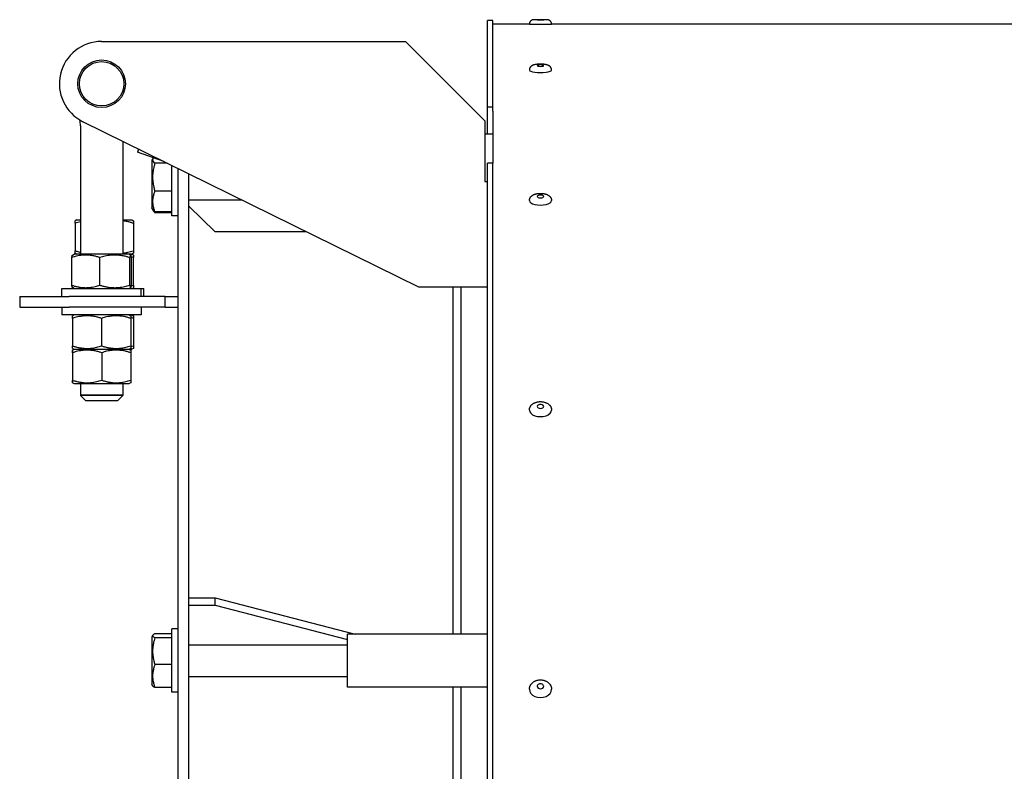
# Model space of a CAD drawing. Header units: millimetres. Extents: x -4279 to 763, y -2511 to 846.
# Tile 5 of 26: x -4279 to -3907, y -1291 to -1006. Entities that reach past the tile are written whole.
import ezdxf

# ---------------------------------------------------------------- set-up
doc = ezdxf.new("R2010")
doc.units = ezdxf.units.MM
doc.linetypes.add('K5LT_BASIC', pattern=[0])
doc.layers.add('Системный слой (1)', color=7, linetype='Continuous', true_color=0x282828)

msp = doc.modelspace()

# ---------------------------------------------------------------- linework, layer by layer
at = {"layer": 'Системный слой (1)', "color": 150, "linetype": 'K5LT_BASIC', "lineweight": 30, "true_color": 0x0080ff}
for p, q in [((-4100.03, -1006.33), (-4102.03, -1006.33)), ((-4102.03, -1039.23), (-4102.03, -1006.33)), ((-4100.03, -1039.23), (-4100.03, -1006.33)), ((-4086.23, -1007.78), (-4100.03, -1007.78)), ((-3430.03, -1007.78), (-4077.83, -1007.78)), ((-4248.03, -1014.33), (-4133.03, -1014.33)), ((-4103.03, -1044.33), (-4133.03, -1014.33)), ((-4102.03, -1049.33), (-4102.03, -1039.23)), ((-4100.03, -1039.23), (-4102.03, -1039.23)), ((-4100.03, -1040.75), (-4100.03, -1039.23)), ((-4100.03, -1040.75), (-4100.03, -1060.4)), ((-4256.03, -1046.21), (-4256.03, -1094.83)), ((-4256.03, -1046.21), (-4256.03, -1094.83)), ((-4128.03, -1107.33), (-4255.1, -1044.68)), ((-4103.03, -1044.33), (-4103.03, -1067.33)), ((-4103.03, -1049.33), (-4100.03, -1049.33)), ((-4240.03, -1052.11), (-4240.03, -1094.83)), ((-4240.03, -1052.11), (-4240.03, -1094.83)), ((-4234.07, -1055.05), (-4234.5, -1056.26)), ((-4224.51, -1059.76), (-4234.5, -1056.26)), ((-4228.59, -1058.52), (-4229.03, -1059.28)), ((-4228.59, -1058.52), (-4229.03, -1059.28)), ((-4229.03, -1059.28), (-4229.03, -1076.98)), ((-4228.5, -1058.37), (-4228.59, -1058.52)), ((-4223.23, -1060.39), (-4227.9, -1060.39)), ((-4221.53, -1080.29), (-4221.53, -1061.23)), ((-4100.03, -1060.4), (-4102.03, -1060.4)), ((-4102.03, -1414.7), (-4102.03, -1060.4)), ((-4100.03, -1414.7), (-4100.03, -1060.4)), ((-4219.03, -1733.26), (-4219.03, -1062.47)), ((-4215.03, -1733.26), (-4215.03, -1064.44)), ((-4103.03, -1067.33), (-4102.03, -1067.33)), ((-4221.53, -1070.93), (-4227.9, -1070.93)), ((-4215.03, -1074.31), (-4195.01, -1074.31)), ((-4229.03, -1076.98), (-4229.03, -1077.33)), ((-4228.59, -1078.09), (-4229.03, -1077.33)), ((-4228.23, -1078.71), (-4229.03, -1077.33)), ((-4221.53, -1078.84), (-4227.9, -1078.84)), ((-4221.53, -1079.22), (-4227.9, -1079.22)), ((-4215.03, -1076.64), (-4205.03, -1086.37)), ((-4257.47, -1081.83), (-4258.02, -1082.15)), ((-4258.02, -1083.13), (-4258.02, -1082.15)), ((-4258.02, -1083.13), (-4258.02, -1093.53)), ((-4257.47, -1081.83), (-4256.03, -1081.83)), ((-4240.03, -1081.83), (-4236.57, -1081.83)), ((-4236.57, -1081.83), (-4236.02, -1082.15)), ((-4236.02, -1082.15), (-4236.02, -1083.13)), ((-4236.02, -1083.13), (-4236.02, -1093.53)), ((-4221.53, -1080.31), (-4221.53, -1080.29)), ((-4219.03, -1080.31), (-4221.53, -1080.31)), ((-4170.54, -1086.37), (-4205.03, -1086.37)), ((-4259.04, -1095.16), (-4258.48, -1094.83)), ((-4248.57, -1094.83), (-4258.48, -1094.83)), ((-4258.02, -1094.51), (-4258.02, -1093.53)), ((-4258.02, -1094.51), (-4257.47, -1094.83)), ((-4237.58, -1094.83), (-4248.57, -1094.83)), ((-4237.01, -1095.16), (-4237.58, -1094.83)), ((-4236.57, -1094.83), (-4237.58, -1094.83)), ((-4237.58, -1094.83), (-4236.57, -1094.83)), ((-4236.02, -1094.51), (-4236.57, -1094.83)), ((-4236.02, -1095.15), (-4236.57, -1094.83)), ((-4236.02, -1093.53), (-4236.02, -1094.51)), ((-4259.34, -1106.53), (-4259.34, -1096.13)), ((-4248.69, -1106.53), (-4248.69, -1096.13)), ((-4237.37, -1106.53), (-4237.37, -1096.13)), ((-4236.71, -1106.53), (-4236.71, -1096.13)), ((-4236.02, -1095.15), (-4236.02, -1096.13)), ((-4236.02, -1106.53), (-4236.02, -1096.13)), ((-4263.03, -1107.83), (-4234.16, -1107.83)), ((-4263.03, -1110.83), (-4263.03, -1107.83)), ((-4258.48, -1107.83), (-4259.04, -1107.5)), ((-4237.58, -1107.83), (-4237.01, -1107.5)), ((-4236.57, -1107.83), (-4236.02, -1107.51)), ((-4236.02, -1106.53), (-4236.02, -1107.51)), ((-4234.16, -1107.83), (-4233.03, -1107.83)), ((-4233.03, -1110.83), (-4233.03, -1107.83)), ((-4233.03, -1107.83), (-4232.02, -1107.83)), ((-4232.02, -1110.83), (-4232.02, -1107.83)), ((-4102.03, -1107.33), (-4128.03, -1107.33)), ((-4115.03, -1238.66), (-4115.03, -1107.33)), ((-4112.03, -1238.66), (-4112.03, -1107.33)), ((-4279.03, -1110.83), (-4279.03, -1114.83)), ((-4279.03, -1110.83), (-4260.28, -1110.83)), ((-4224.03, -1110.83), (-4260.28, -1110.83)), ((-4224.03, -1110.83), (-4219.03, -1110.83)), ((-4224.03, -1114.83), (-4224.03, -1110.83)), ((-4279.03, -1114.83), (-4260.28, -1114.83)), ((-4263.03, -1114.83), (-4263.03, -1117.83)), ((-4224.03, -1114.83), (-4260.28, -1114.83)), ((-4233.03, -1114.83), (-4233.03, -1117.83)), ((-4224.03, -1114.83), (-4219.03, -1114.83)), ((-4233.03, -1117.83), (-4263.03, -1117.83)), ((-4258.48, -1117.83), (-4259.03, -1118.15)), ((-4259.03, -1119.13), (-4259.03, -1118.15)), ((-4259.03, -1119.13), (-4259.03, -1129.53)), ((-4248.03, -1119.13), (-4248.03, -1129.53)), ((-4237.58, -1117.83), (-4237.03, -1118.15)), ((-4237.03, -1118.15), (-4237.03, -1119.13)), ((-4237.03, -1119.13), (-4237.03, -1129.53)), ((-4236.57, -1117.83), (-4236.02, -1118.15)), ((-4236.02, -1118.15), (-4236.02, -1119.13)), ((-4236.02, -1119.13), (-4236.02, -1129.53)), ((-4259.03, -1130.51), (-4259.03, -1129.53)), ((-4259.03, -1130.51), (-4258.48, -1130.83)), ((-4258.48, -1130.83), (-4259.03, -1131.15)), ((-4259.03, -1132.13), (-4259.03, -1142.53)), ((-4259.02, -1132.13), (-4259.02, -1142.53)), ((-4258.48, -1130.83), (-4237.58, -1130.83)), ((-4258.48, -1130.83), (-4237.58, -1130.83)), ((-4248.01, -1132.13), (-4248.01, -1142.53)), ((-4237.03, -1130.51), (-4237.58, -1130.83)), ((-4237.58, -1130.83), (-4237.03, -1131.15)), ((-4237.58, -1130.83), (-4236.57, -1130.83)), ((-4237.03, -1129.53), (-4237.03, -1130.51)), ((-4237.02, -1132.13), (-4237.02, -1142.53)), ((-4236.02, -1130.51), (-4236.57, -1130.83)), ((-4236.02, -1129.53), (-4236.02, -1130.51)), ((-4259.03, -1143.51), (-4258.48, -1143.83)), ((-4258.48, -1143.83), (-4237.58, -1143.83)), ((-4256.03, -1143.83), (-4256.03, -1148.17)), ((-4256.03, -1143.83), (-4256.03, -1148.33)), ((-4240.03, -1143.83), (-4240.03, -1148.17)), ((-4240.03, -1143.83), (-4240.03, -1148.33)), ((-4237.03, -1143.51), (-4237.58, -1143.83)), ((-4240.03, -1148.17), (-4256.03, -1148.17)), ((-4240.03, -1148.33), (-4256.03, -1148.33)), ((-4254.03, -1150.33), (-4256.03, -1148.33)), ((-4242.03, -1150.33), (-4254.03, -1150.33)), ((-4242.03, -1150.33), (-4240.03, -1148.33)), ((-4215.03, -1224.9), (-4205.03, -1224.9)), ((-4205.03, -1224.9), (-4152.06, -1238.66)), ((-4205.03, -1227.65), (-4205.03, -1224.9)), ((-4215.03, -1227.65), (-4205.03, -1227.65)), ((-4205.03, -1227.65), (-4155.03, -1240.64)), ((-4228.7, -1239.07), (-4229.03, -1239.63)), ((-4229.03, -1239.63), (-4229.03, -1249.88)), ((-4221.53, -1238.5), (-4227.9, -1238.5)), ((-4221.53, -1239.99), (-4227.9, -1239.99)), ((-4221.53, -1245.44), (-4221.53, -1236.66)), ((-4219.03, -1236.66), (-4221.53, -1236.66)), ((-4155.03, -1258.66), (-4155.03, -1238.66)), ((-4102.03, -1238.66), (-4155.03, -1238.66)), ((-4215.03, -1242.66), (-4155.03, -1242.66)), ((-4221.53, -1260.66), (-4221.53, -1245.44)), ((-4229.03, -1249.88), (-4229.03, -1257.68)), ((-4221.53, -1250.15), (-4227.9, -1250.15)), ((-4215.03, -1254.66), (-4155.03, -1254.66)), ((-4228.7, -1258.25), (-4229.03, -1257.68)), ((-4221.53, -1258.82), (-4227.9, -1258.82)), ((-4102.03, -1258.66), (-4155.03, -1258.66)), ((-4115.03, -1549.1), (-4115.03, -1258.66)), ((-4112.03, -1549.1), (-4112.03, -1258.66)), ((-4219.03, -1260.66), (-4221.53, -1260.66))]:
    msp.add_line(p, q, dxfattribs=at)
for radius in [9, 8.4]:
    msp.add_circle((-4248.03, -1030.33), radius, dxfattribs=at)
for centre, radius, start, end in [((-4248.03, -1030.33), 16, 90, 243.7562), ((-4266.03, -1046.21), 10, 0, 12.4546)]:
    msp.add_arc(centre, radius, start, end, dxfattribs=at)
for centre, major_axis, ratio, start_param, end_param in [((-4082.03, -1007.79), (-4.2, 0), 0.006094, 0, 3.141593), ((-4082.03, -1006.09), (1.23, 0), 0.006094, 0, 3.141593), ((-4082.03, -1006.09), (1.23, 0), 0.006094, 3.141593, 4.712389), ((-4082.03, -1006.09), (1.23, 0), 0.006094, 4.712389, 6.283185), ((-4082.03, -1023.49), (1.23, 0), 0.213869, 0, 3.141593), ((-4082.03, -1023.49), (1.23, 0), 0.213869, 3.141593, 4.712389), ((-4082.03, -1023.49), (1.23, 0), 0.213869, 4.712389, 6.283185), ((-4082.03, -1025.15), (-4.2, 0), 0.213869, 0, 3.141593), ((-4082.03, -1072.99), (1.23, 0), 0.412297, 0, 3.141593), ((-4082.03, -1074.54), (-4.2, 0), 0.412297, 0, 3.141593), ((-4082.03, -1072.99), (1.23, 0), 0.412297, 3.141593, 4.712389), ((-4082.03, -1072.99), (1.23, 0), 0.412297, 4.712389, 6.283185), ((-4082.03, -1153.82), (-4.2, 0), 0.592705, 0, 3.141593), ((-4082.03, -1152.45), (1.23, 0), 0.592705, 0, 3.141593), ((-4082.03, -1152.45), (1.23, 0), 0.592705, 3.141593, 4.712389), ((-4082.03, -1152.45), (1.23, 0), 0.592705, 4.712389, 6.283185), ((-4082.03, -1258.39), (1.23, 0), 0.747209, 0, 3.141593), ((-4082.03, -1258.39), (1.23, 0), 0.747209, 3.141593, 4.712389), ((-4082.03, -1258.39), (1.23, 0), 0.747209, 4.712389, 6.283185), ((-4082.03, -1259.52), (-4.2, 0), 0.747209, 0, 3.141593)]:
    msp.add_ellipse(centre, major_axis=major_axis, ratio=ratio, start_param=start_param, end_param=end_param, dxfattribs=at)
for points, knots in [([(-4077.83, -1007.79), (-4077.83, -1007.79), (-4077.83, -1007.79), (-4077.83, -1007.71), (-4077.83, -1007.65), (-4077.85, -1007.51), (-4077.86, -1007.44), (-4077.9, -1007.3), (-4077.92, -1007.24), (-4077.97, -1007.1), (-4078, -1007.04), (-4078.07, -1006.92), (-4078.11, -1006.86), (-4078.19, -1006.74), (-4078.24, -1006.69), (-4078.33, -1006.58), (-4078.38, -1006.53), (-4078.49, -1006.44), (-4078.55, -1006.4), (-4078.67, -1006.32), (-4078.73, -1006.29), (-4078.86, -1006.23), (-4078.92, -1006.2), (-4079.01, -1006.17), (-4079.04, -1006.17), (-4079.1, -1006.15), (-4079.13, -1006.14), (-4079.21, -1006.12), (-4079.24, -1006.12), (-4079.31, -1006.11), (-4079.34, -1006.1), (-4079.38, -1006.1), (-4079.39, -1006.1), (-4079.4, -1006.1), (-4079.41, -1006.1), (-4079.42, -1006.1), (-4079.43, -1006.1), (-4079.44, -1006.1), (-4079.45, -1006.1), (-4079.46, -1006.09), (-4079.46, -1006.09), (-4079.48, -1006.09), (-4079.49, -1006.09), (-4079.51, -1006.09), (-4079.52, -1006.09), (-4079.54, -1006.09), (-4079.54, -1006.09), (-4079.56, -1006.09), (-4079.57, -1006.09), (-4079.59, -1006.09), (-4079.61, -1006.09), (-4079.64, -1006.09), (-4079.64, -1006.09), (-4079.69, -1006.09), (-4079.73, -1006.09), (-4079.82, -1006.09), (-4079.88, -1006.09), (-4080, -1006.09), (-4080.06, -1006.09), (-4080.2, -1006.08), (-4080.27, -1006.08), (-4080.43, -1006.08), (-4080.51, -1006.08), (-4080.69, -1006.08), (-4080.78, -1006.08), (-4080.96, -1006.08), (-4081.06, -1006.08), (-4081.26, -1006.08), (-4081.36, -1006.08), (-4081.56, -1006.08), (-4081.67, -1006.08), (-4081.88, -1006.08), (-4081.98, -1006.08), (-4082.19, -1006.08), (-4082.3, -1006.08), (-4082.5, -1006.08), (-4082.61, -1006.08), (-4082.81, -1006.08), (-4082.91, -1006.08), (-4083.1, -1006.08), (-4083.2, -1006.08), (-4083.38, -1006.08), (-4083.47, -1006.08), (-4083.63, -1006.08), (-4083.71, -1006.08), (-4083.86, -1006.08), (-4083.94, -1006.08), (-4084.07, -1006.09), (-4084.13, -1006.09), (-4084.22, -1006.09), (-4084.25, -1006.09), (-4084.34, -1006.09), (-4084.38, -1006.09), (-4084.45, -1006.09), (-4084.48, -1006.09), (-4084.54, -1006.09), (-4084.55, -1006.09), (-4084.59, -1006.09), (-4084.59, -1006.09), (-4084.6, -1006.1), (-4084.61, -1006.1), (-4084.62, -1006.1), (-4084.63, -1006.1), (-4084.65, -1006.1), (-4084.65, -1006.1), (-4084.67, -1006.1), (-4084.68, -1006.1), (-4084.69, -1006.1), (-4084.7, -1006.1), (-4084.73, -1006.11), (-4084.74, -1006.11), (-4084.77, -1006.11), (-4084.78, -1006.11), (-4084.82, -1006.12), (-4084.84, -1006.12), (-4084.88, -1006.13), (-4084.89, -1006.13), (-4084.93, -1006.14), (-4084.95, -1006.15), (-4085.02, -1006.17), (-4085.06, -1006.18), (-4085.15, -1006.21), (-4085.19, -1006.23), (-4085.29, -1006.27), (-4085.35, -1006.31), (-4085.47, -1006.38), (-4085.53, -1006.42), (-4085.64, -1006.51), (-4085.69, -1006.56), (-4085.79, -1006.66), (-4085.84, -1006.71), (-4085.92, -1006.82), (-4085.96, -1006.88), (-4086.03, -1007.01), (-4086.07, -1007.07), (-4086.12, -1007.2), (-4086.14, -1007.27), (-4086.18, -1007.4), (-4086.2, -1007.47), (-4086.22, -1007.62), (-4086.22, -1007.7), (-4086.23, -1007.79), (-4086.23, -1007.79), (-4086.23, -1007.79)], [0, 0, 0, 0, 0.04827, 0.04827, 0.737692, 0.737692, 1.47538, 1.47538, 2.212692, 2.212692, 2.949433, 2.949433, 3.685738, 3.685738, 4.421634, 4.421634, 5.15688, 5.15688, 5.891087, 5.891087, 6.623341, 6.623341, 7.351369, 7.351369, 7.61809, 7.61809, 7.996873, 7.996873, 8.375656, 8.375656, 8.754439, 8.754439, 8.906032, 8.906032, 9.022792, 9.022792, 9.139552, 9.139552, 9.301343, 9.301343, 9.463135, 9.463135, 9.827513, 9.827513, 10.191892, 10.191892, 10.340173, 10.340173, 10.636734, 10.636734, 11.229856, 11.229856, 11.361064, 11.361064, 12.428981, 12.428981, 13.502268, 13.502268, 14.587567, 14.587567, 15.673642, 15.673642, 16.761377, 16.761377, 17.849231, 17.849231, 18.937636, 18.937636, 20.026321, 20.026321, 21.11538, 21.11538, 22.205114, 22.205114, 23.294819, 23.294819, 24.384579, 24.384579, 25.473487, 25.473487, 26.562108, 26.562108, 27.650308, 27.650308, 28.738184, 28.738184, 29.825197, 29.825197, 30.912475, 30.912475, 31.638593, 31.638593, 32.714286, 32.714286, 33.793488, 33.793488, 34.510826, 34.510826, 34.669042, 34.669042, 34.827259, 34.827259, 34.985475, 34.985475, 35.109786, 35.109786, 35.234097, 35.234097, 35.358408, 35.358408, 35.513338, 35.513338, 35.668268, 35.668268, 35.947334, 35.947334, 36.071561, 36.071561, 36.320014, 36.320014, 36.816922, 36.816922, 37.25754, 37.25754, 37.984743, 37.984743, 38.71682, 38.71682, 39.450771, 39.450771, 40.18582, 40.18582, 40.921576, 40.921576, 41.657849, 41.657849, 42.394471, 42.394471, 43.131298, 43.131298, 43.951725, 43.951725, 44, 44, 44, 44]), ([(-4077.83, -1025.15), (-4077.83, -1025.08), (-4077.83, -1025.01), (-4077.85, -1024.87), (-4077.86, -1024.8), (-4077.89, -1024.67), (-4077.91, -1024.61), (-4077.95, -1024.49), (-4077.97, -1024.42), (-4078.04, -1024.3), (-4078.07, -1024.23), (-4078.14, -1024.13), (-4078.17, -1024.08), (-4078.25, -1023.98), (-4078.29, -1023.92), (-4078.36, -1023.85), (-4078.38, -1023.83), (-4078.46, -1023.76), (-4078.51, -1023.71), (-4078.63, -1023.62), (-4078.69, -1023.58), (-4078.81, -1023.5), (-4078.87, -1023.47), (-4078.99, -1023.4), (-4079.05, -1023.37), (-4079.18, -1023.32), (-4079.25, -1023.29), (-4079.38, -1023.25), (-4079.45, -1023.22), (-4079.6, -1023.18), (-4079.68, -1023.16), (-4079.85, -1023.12), (-4079.94, -1023.1), (-4080.13, -1023.06), (-4080.22, -1023.05), (-4080.42, -1023.02), (-4080.52, -1023), (-4080.73, -1022.98), (-4080.84, -1022.97), (-4081.06, -1022.95), (-4081.17, -1022.94), (-4081.36, -1022.93), (-4081.44, -1022.92), (-4081.64, -1022.92), (-4081.76, -1022.91), (-4082, -1022.91), (-4082.12, -1022.91), (-4082.35, -1022.92), (-4082.47, -1022.92), (-4082.71, -1022.93), (-4082.82, -1022.94), (-4083.05, -1022.95), (-4083.16, -1022.96), (-4083.34, -1022.98), (-4083.42, -1022.99), (-4083.6, -1023.01), (-4083.7, -1023.02), (-4083.89, -1023.06), (-4083.99, -1023.07), (-4084.18, -1023.11), (-4084.26, -1023.13), (-4084.44, -1023.17), (-4084.52, -1023.2), (-4084.68, -1023.25), (-4084.76, -1023.28), (-4084.9, -1023.33), (-4084.97, -1023.36), (-4085.09, -1023.42), (-4085.16, -1023.45), (-4085.28, -1023.52), (-4085.35, -1023.56), (-4085.47, -1023.65), (-4085.53, -1023.7), (-4085.64, -1023.8), (-4085.69, -1023.85), (-4085.76, -1023.92), (-4085.77, -1023.94), (-4085.82, -1023.99), (-4085.84, -1024.02), (-4085.91, -1024.12), (-4085.95, -1024.18), (-4086.02, -1024.3), (-4086.05, -1024.37), (-4086.11, -1024.5), (-4086.13, -1024.57), (-4086.17, -1024.7), (-4086.19, -1024.77), (-4086.21, -1024.91), (-4086.22, -1024.98), (-4086.23, -1025.08), (-4086.23, -1025.11), (-4086.23, -1025.15)], [0, 0, 0, 0, 0.500583, 0.500583, 1.00182, 1.00182, 1.427545, 1.427545, 1.933555, 1.933555, 2.4441, 2.4441, 2.855974, 2.855974, 3.385782, 3.385782, 3.61806, 3.61806, 4.175318, 4.175318, 4.757579, 4.757579, 5.349747, 5.349747, 5.941915, 5.941915, 6.557941, 6.557941, 7.173968, 7.173968, 7.918853, 7.918853, 8.679334, 8.679334, 9.447372, 9.447372, 10.223661, 10.223661, 11.007679, 11.007679, 11.798538, 11.798538, 12.357311, 12.357311, 13.160495, 13.160495, 13.973982, 13.973982, 14.784217, 14.784217, 15.586097, 15.586097, 16.381143, 16.381143, 16.948056, 16.948056, 17.730406, 17.730406, 18.506873, 18.506873, 19.274437, 19.274437, 20.019646, 20.019646, 20.76046, 20.76046, 21.362947, 21.362947, 21.965434, 21.965434, 22.567921, 22.567921, 23.170936, 23.170936, 23.733483, 23.733483, 23.895535, 23.895535, 24.219638, 24.219638, 24.745178, 24.745178, 25.259845, 25.259845, 25.768499, 25.768499, 26.272495, 26.272495, 26.773673, 26.773673, 27, 27, 27, 27]), ([(-4228.59, -1058.52), (-4228.63, -1058.59), (-4228.69, -1058.73), (-4228.74, -1058.91), (-4228.76, -1059.08), (-4228.74, -1059.23), (-4228.71, -1059.39), (-4228.63, -1059.58), (-4228.42, -1059.92), (-4228.14, -1060.2), (-4227.9, -1060.39)], [0, 0, 0, 0, 1.239069, 2.319883, 3.261991, 4.117764, 5.001069, 6.052104, 7.382799, 11, 11, 11, 11]), ([(-4227.9, -1060.39), (-4228.01, -1060.75), (-4228.16, -1061.29), (-4228.37, -1062.18), (-4228.53, -1062.97), (-4228.63, -1063.7), (-4228.69, -1064.3), (-4228.74, -1064.9), (-4228.76, -1065.64), (-4228.74, -1066.25), (-4228.71, -1066.87), (-4228.65, -1067.53), (-4228.51, -1068.44), (-4228.28, -1069.58), (-4228.05, -1070.43), (-4227.9, -1070.93)], [0, 0, 0, 0, 1.679816, 2.464254, 4.100621, 5.29978, 5.785161, 6.773962, 7.999819, 9.102067, 9.530451, 10.806592, 12.055167, 13.667644, 16, 16, 16, 16]), ([(-4227.9, -1070.93), (-4228.03, -1071.24), (-4228.19, -1071.69), (-4228.4, -1072.36), (-4228.54, -1072.92), (-4228.65, -1073.5), (-4228.71, -1074.02), (-4228.75, -1074.51), (-4228.76, -1074.99), (-4228.74, -1075.44), (-4228.69, -1075.94), (-4228.61, -1076.5), (-4228.43, -1077.31), (-4228.19, -1078.09), (-4227.98, -1078.66), (-4227.9, -1078.84)], [0, 0, 0, 0, 1.912449, 2.780687, 4.100621, 5.29978, 6.277542, 7.267519, 8.214858, 9.102067, 9.95816, 11.225797, 12.463836, 14.84267, 16, 16, 16, 16]), ([(-4086.23, -1074.54), (-4086.23, -1074.46), (-4086.22, -1074.38), (-4086.2, -1074.22), (-4086.19, -1074.14), (-4086.15, -1073.99), (-4086.13, -1073.91), (-4086.08, -1073.76), (-4086.05, -1073.68), (-4085.99, -1073.57), (-4085.97, -1073.53), (-4085.91, -1073.42), (-4085.87, -1073.35), (-4085.78, -1073.22), (-4085.73, -1073.16), (-4085.63, -1073.04), (-4085.57, -1072.97), (-4085.44, -1072.85), (-4085.37, -1072.79), (-4085.23, -1072.68), (-4085.16, -1072.63), (-4085, -1072.52), (-4084.91, -1072.47), (-4084.74, -1072.38), (-4084.65, -1072.33), (-4084.46, -1072.25), (-4084.36, -1072.21), (-4084.16, -1072.13), (-4084.05, -1072.1), (-4083.84, -1072.04), (-4083.73, -1072.01), (-4083.5, -1071.96), (-4083.38, -1071.93), (-4083.14, -1071.89), (-4083.02, -1071.88), (-4082.77, -1071.85), (-4082.64, -1071.84), (-4082.39, -1071.82), (-4082.26, -1071.81), (-4081.99, -1071.81), (-4081.86, -1071.81), (-4081.59, -1071.82), (-4081.46, -1071.83), (-4081.21, -1071.85), (-4081.08, -1071.87), (-4080.83, -1071.9), (-4080.71, -1071.93), (-4080.47, -1071.97), (-4080.36, -1072), (-4080.14, -1072.06), (-4080.03, -1072.09), (-4079.81, -1072.16), (-4079.71, -1072.2), (-4079.51, -1072.28), (-4079.42, -1072.33), (-4079.23, -1072.42), (-4079.14, -1072.47), (-4078.97, -1072.57), (-4078.89, -1072.63), (-4078.74, -1072.74), (-4078.67, -1072.8), (-4078.53, -1072.93), (-4078.47, -1072.99), (-4078.37, -1073.11), (-4078.33, -1073.15), (-4078.24, -1073.27), (-4078.19, -1073.34), (-4078.11, -1073.47), (-4078.08, -1073.52), (-4078.02, -1073.65), (-4077.99, -1073.73), (-4077.93, -1073.88), (-4077.91, -1073.96), (-4077.87, -1074.1), (-4077.86, -1074.17), (-4077.84, -1074.32), (-4077.83, -1074.4), (-4077.83, -1074.5), (-4077.83, -1074.52), (-4077.83, -1074.54)], [0, 0, 0, 0, 0.496135, 0.496135, 0.994541, 0.994541, 1.496093, 1.496093, 2.006524, 2.006524, 2.293363, 2.293363, 2.823423, 2.823423, 3.293128, 3.293128, 3.857982, 3.857982, 4.444231, 4.444231, 5.054896, 5.054896, 5.691509, 5.691509, 6.348707, 6.348707, 7.021981, 7.021981, 7.709246, 7.709246, 8.408823, 8.408823, 9.118555, 9.118555, 9.837901, 9.837901, 10.566816, 10.566816, 11.309266, 11.309266, 12.064651, 12.064651, 12.811831, 12.811831, 13.548054, 13.548054, 14.271321, 14.271321, 14.984272, 14.984272, 15.688202, 15.688202, 16.381852, 16.381852, 17.062805, 17.062805, 17.727137, 17.727137, 18.37199, 18.37199, 18.991021, 18.991021, 19.584664, 19.584664, 19.962198, 19.962198, 20.515723, 20.515723, 20.912789, 20.912789, 21.436546, 21.436546, 21.947062, 21.947062, 22.36526, 22.36526, 22.864551, 22.864551, 23, 23, 23, 23]), ([(-4227.9, -1078.84), (-4227.99, -1078.78), (-4228.12, -1078.66), (-4228.29, -1078.49), (-4228.45, -1078.3), (-4228.54, -1078.17), (-4228.59, -1078.09)], [0, 0, 0, 0, 1.926324, 3.369332, 4.78459, 7, 7, 7, 7]), ([(-4256.03, -1082.57), (-4256.37, -1082.64), (-4257.03, -1082.82), (-4257.69, -1083.02), (-4258.02, -1083.13)], [0, 0, 0, 0, 2.533509, 5, 5, 5, 5]), ([(-4236.02, -1083.13), (-4236.38, -1083.01), (-4236.95, -1082.83), (-4237.73, -1082.63), (-4238.33, -1082.49), (-4239.09, -1082.34), (-4239.65, -1082.26), (-4240.03, -1082.23)], [0, 0, 0, 0, 2.190281, 3.47352, 4.703253, 5.765288, 8, 8, 8, 8]), ([(-4258.02, -1093.53), (-4257.81, -1093.6), (-4257.15, -1093.81), (-4256.49, -1093.99), (-4256.03, -1094.1)], [0, 0, 0, 0, 1.560437, 5, 5, 5, 5]), ([(-4240.03, -1094.44), (-4239.72, -1094.4), (-4239.26, -1094.34), (-4238.63, -1094.23), (-4237.95, -1094.09), (-4237.07, -1093.87), (-4236.37, -1093.65), (-4236.02, -1093.53)], [0, 0, 0, 0, 1.791279, 2.7303, 3.733631, 5.847399, 8, 8, 8, 8]), ([(-4248.69, -1096.13), (-4249.05, -1096.01), (-4249.59, -1095.83), (-4250.36, -1095.62), (-4250.9, -1095.5), (-4251.53, -1095.37), (-4252.03, -1095.29), (-4252.63, -1095.22), (-4253.18, -1095.17), (-4253.83, -1095.14), (-4254.45, -1095.15), (-4255.05, -1095.18), (-4255.72, -1095.25), (-4256.55, -1095.37), (-4257.8, -1095.64), (-4258.75, -1095.93), (-4259.34, -1096.13)], [0, 0, 0, 0, 1.784805, 2.61827, 3.753185, 4.35691, 5.631016, 6.146734, 7.197334, 8.231074, 9.204643, 10.126104, 11.032386, 12.370796, 14.099208, 17, 17, 17, 17]), ([(-4259.34, -1096.13), (-4259.32, -1096.01), (-4259.27, -1095.77), (-4259.21, -1095.51), (-4259.15, -1095.32), (-4259.09, -1095.2), (-4259.06, -1095.17), (-4259.04, -1095.16)], [0, 0, 0, 0, 1.798863, 3.701642, 5.168287, 6.725126, 8, 8, 8, 8]), ([(-4237.37, -1096.13), (-4237.76, -1096.01), (-4238.33, -1095.83), (-4239.15, -1095.62), (-4239.72, -1095.5), (-4240.39, -1095.37), (-4240.93, -1095.29), (-4241.56, -1095.22), (-4242.15, -1095.17), (-4242.83, -1095.14), (-4243.49, -1095.15), (-4244.13, -1095.18), (-4244.84, -1095.25), (-4245.72, -1095.37), (-4247.05, -1095.64), (-4248.06, -1095.93), (-4248.69, -1096.13)], [0, 0, 0, 0, 1.784805, 2.61827, 3.753185, 4.35691, 5.631016, 6.146734, 7.197334, 8.231074, 9.204643, 10.126104, 11.032386, 12.370796, 14.099208, 17, 17, 17, 17]), ([(-4237.01, -1095.16), (-4237.03, -1095.15), (-4237.06, -1095.14), (-4237.1, -1095.18), (-4237.15, -1095.26), (-4237.24, -1095.48), (-4237.32, -1095.82), (-4237.37, -1096.13)], [0, 0, 0, 0, 1.048561, 2.060239, 3.01061, 4.146892, 8, 8, 8, 8]), ([(-4236.71, -1096.13), (-4236.73, -1096.01), (-4236.78, -1095.77), (-4236.84, -1095.51), (-4236.9, -1095.32), (-4236.96, -1095.2), (-4237, -1095.17), (-4237.01, -1095.16)], [0, 0, 0, 0, 1.798863, 3.701642, 5.168287, 6.725126, 8, 8, 8, 8]), ([(-4259.34, -1106.53), (-4258.98, -1106.66), (-4258.44, -1106.83), (-4257.67, -1107.04), (-4257.13, -1107.16), (-4256.5, -1107.29), (-4256, -1107.37), (-4255.4, -1107.45), (-4254.85, -1107.49), (-4254.2, -1107.52), (-4253.58, -1107.51), (-4252.98, -1107.48), (-4252.31, -1107.41), (-4251.48, -1107.29), (-4250.23, -1107.02), (-4249.28, -1106.73), (-4248.69, -1106.53)], [0, 0, 0, 0, 1.784805, 2.61827, 3.753185, 4.35691, 5.631016, 6.146734, 7.197334, 8.231074, 9.204643, 10.126104, 11.032386, 12.370796, 14.099208, 17, 17, 17, 17]), ([(-4259.04, -1107.5), (-4259.06, -1107.49), (-4259.09, -1107.46), (-4259.14, -1107.35), (-4259.23, -1107.1), (-4259.29, -1106.8), (-4259.34, -1106.53)], [0, 0, 0, 0, 1.170643, 2.366355, 3.52787, 7, 7, 7, 7]), ([(-4248.69, -1106.53), (-4248.3, -1106.66), (-4247.73, -1106.83), (-4246.91, -1107.04), (-4246.34, -1107.16), (-4245.67, -1107.29), (-4245.14, -1107.37), (-4244.5, -1107.45), (-4243.91, -1107.49), (-4243.23, -1107.52), (-4242.57, -1107.51), (-4241.93, -1107.48), (-4241.22, -1107.41), (-4240.34, -1107.29), (-4239.01, -1107.02), (-4238, -1106.73), (-4237.37, -1106.53)], [0, 0, 0, 0, 1.784805, 2.61827, 3.753185, 4.35691, 5.631016, 6.146734, 7.197334, 8.231074, 9.204643, 10.126104, 11.032386, 12.370796, 14.099208, 17, 17, 17, 17]), ([(-4237.37, -1106.53), (-4237.35, -1106.65), (-4237.3, -1106.91), (-4237.23, -1107.2), (-4237.16, -1107.4), (-4237.1, -1107.5), (-4237.05, -1107.52), (-4237.02, -1107.51), (-4237.01, -1107.5)], [0, 0, 0, 0, 1.692424, 3.877079, 5.454388, 6.924496, 8.35626, 9, 9, 9, 9]), ([(-4237.01, -1107.5), (-4236.99, -1107.49), (-4236.96, -1107.46), (-4236.91, -1107.35), (-4236.82, -1107.1), (-4236.76, -1106.8), (-4236.71, -1106.53)], [0, 0, 0, 0, 1.170643, 2.366355, 3.52787, 7, 7, 7, 7]), ([(-4248.03, -1119.13), (-4248.4, -1119.01), (-4248.96, -1118.83), (-4249.76, -1118.62), (-4250.31, -1118.5), (-4250.96, -1118.37), (-4251.48, -1118.29), (-4252.1, -1118.22), (-4252.67, -1118.17), (-4253.34, -1118.14), (-4253.98, -1118.15), (-4254.59, -1118.18), (-4255.28, -1118.25), (-4256.15, -1118.37), (-4257.43, -1118.64), (-4258.42, -1118.93), (-4259.03, -1119.13)], [0, 0, 0, 0, 1.784805, 2.61827, 3.753185, 4.35691, 5.631016, 6.146734, 7.197334, 8.231074, 9.204643, 10.126104, 11.032386, 12.370796, 14.099208, 17, 17, 17, 17]), ([(-4237.03, -1119.13), (-4237.4, -1119.01), (-4237.96, -1118.83), (-4238.76, -1118.62), (-4239.31, -1118.5), (-4239.96, -1118.37), (-4240.48, -1118.29), (-4241.1, -1118.22), (-4241.67, -1118.17), (-4242.34, -1118.14), (-4242.98, -1118.15), (-4243.59, -1118.18), (-4244.28, -1118.25), (-4245.15, -1118.37), (-4246.43, -1118.64), (-4247.42, -1118.93), (-4248.03, -1119.13)], [0, 0, 0, 0, 1.784805, 2.61827, 3.753185, 4.35691, 5.631016, 6.146734, 7.197334, 8.231074, 9.204643, 10.126104, 11.032386, 12.370796, 14.099208, 17, 17, 17, 17]), ([(-4259.03, -1129.53), (-4258.65, -1129.66), (-4258.1, -1129.83), (-4257.3, -1130.04), (-4256.74, -1130.16), (-4256.09, -1130.29), (-4255.57, -1130.37), (-4254.95, -1130.45), (-4254.39, -1130.49), (-4253.72, -1130.52), (-4253.07, -1130.51), (-4252.46, -1130.48), (-4251.77, -1130.41), (-4250.91, -1130.29), (-4249.62, -1130.02), (-4248.64, -1129.73), (-4248.03, -1129.53)], [0, 0, 0, 0, 1.784805, 2.61827, 3.753185, 4.35691, 5.631016, 6.146734, 7.197334, 8.231074, 9.204643, 10.126104, 11.032386, 12.370796, 14.099208, 17, 17, 17, 17]), ([(-4259.02, -1132.13), (-4259.02, -1131.96), (-4259.02, -1131.69), (-4259.02, -1131.41), (-4259.02, -1131.25), (-4259.03, -1131.16), (-4259.03, -1131.15), (-4259.03, -1131.15)], [0, 0, 0, 0, 2.323544, 4.026091, 5.457883, 6.862446, 8, 8, 8, 8]), ([(-4259.03, -1131.15), (-4259.03, -1131.15), (-4259.03, -1131.16), (-4259.03, -1131.22), (-4259.03, -1131.34), (-4259.03, -1131.6), (-4259.03, -1131.9), (-4259.03, -1132.13)], [0, 0, 0, 0, 1.095589, 2.137213, 3.423634, 4.849767, 8, 8, 8, 8]), ([(-4248.01, -1132.13), (-4248.39, -1132.01), (-4248.94, -1131.83), (-4249.74, -1131.62), (-4250.3, -1131.5), (-4250.95, -1131.37), (-4251.47, -1131.29), (-4252.09, -1131.22), (-4252.65, -1131.17), (-4253.32, -1131.14), (-4253.97, -1131.15), (-4254.58, -1131.18), (-4255.27, -1131.25), (-4256.14, -1131.37), (-4257.42, -1131.64), (-4258.41, -1131.93), (-4259.02, -1132.13)], [0, 0, 0, 0, 1.784805, 2.61827, 3.753185, 4.35691, 5.631016, 6.146734, 7.197334, 8.231074, 9.204643, 10.126104, 11.032386, 12.370796, 14.099208, 17, 17, 17, 17]), ([(-4248.03, -1129.53), (-4247.65, -1129.66), (-4247.1, -1129.83), (-4246.3, -1130.04), (-4245.74, -1130.16), (-4245.09, -1130.29), (-4244.57, -1130.37), (-4243.95, -1130.45), (-4243.39, -1130.49), (-4242.72, -1130.52), (-4242.07, -1130.51), (-4241.46, -1130.48), (-4240.77, -1130.41), (-4239.91, -1130.29), (-4238.62, -1130.02), (-4237.64, -1129.73), (-4237.03, -1129.53)], [0, 0, 0, 0, 1.784805, 2.61827, 3.753185, 4.35691, 5.631016, 6.146734, 7.197334, 8.231074, 9.204643, 10.126104, 11.032386, 12.370796, 14.099208, 17, 17, 17, 17]), ([(-4237.02, -1132.13), (-4237.39, -1132.01), (-4237.95, -1131.83), (-4238.75, -1131.62), (-4239.3, -1131.5), (-4239.95, -1131.37), (-4240.47, -1131.29), (-4241.09, -1131.22), (-4241.66, -1131.17), (-4242.32, -1131.14), (-4242.97, -1131.15), (-4243.58, -1131.18), (-4244.27, -1131.25), (-4245.13, -1131.37), (-4246.42, -1131.64), (-4247.4, -1131.93), (-4248.01, -1132.13)], [0, 0, 0, 0, 1.784805, 2.61827, 3.753185, 4.35691, 5.631016, 6.146734, 7.197334, 8.231074, 9.204643, 10.126104, 11.032386, 12.370796, 14.099208, 17, 17, 17, 17]), ([(-4237.03, -1131.15), (-4237.03, -1131.15), (-4237.03, -1131.16), (-4237.02, -1131.22), (-4237.02, -1131.34), (-4237.02, -1131.6), (-4237.02, -1131.9), (-4237.02, -1132.13)], [0, 0, 0, 0, 1.095589, 2.137213, 3.423634, 4.849767, 8, 8, 8, 8]), ([(-4259.03, -1142.53), (-4259.03, -1142.65), (-4259.03, -1142.89), (-4259.03, -1143.13), (-4259.03, -1143.3), (-4259.03, -1143.42), (-4259.03, -1143.49), (-4259.03, -1143.51), (-4259.03, -1143.51)], [0, 0, 0, 0, 1.847236, 3.825419, 4.735716, 6.226083, 7.592588, 9, 9, 9, 9]), ([(-4259.03, -1143.51), (-4259.03, -1143.51), (-4259.03, -1143.51), (-4259.03, -1143.48), (-4259.02, -1143.44), (-4259.02, -1143.38), (-4259.02, -1143.29), (-4259.02, -1143.15), (-4259.02, -1142.91), (-4259.02, -1142.69), (-4259.02, -1142.53)], [0, 0, 0, 0, 1.006662, 2.081324, 2.875066, 3.87648, 4.942196, 6.451398, 8.095279, 11, 11, 11, 11]), ([(-4259.02, -1142.53), (-4258.64, -1142.66), (-4258.09, -1142.83), (-4257.29, -1143.04), (-4256.73, -1143.16), (-4256.08, -1143.29), (-4255.56, -1143.37), (-4254.94, -1143.45), (-4254.37, -1143.49), (-4253.7, -1143.52), (-4253.06, -1143.51), (-4252.45, -1143.48), (-4251.76, -1143.41), (-4250.89, -1143.29), (-4249.61, -1143.02), (-4248.62, -1142.73), (-4248.01, -1142.53)], [0, 0, 0, 0, 1.784805, 2.61827, 3.753185, 4.35691, 5.631016, 6.146734, 7.197334, 8.231074, 9.204643, 10.126104, 11.032386, 12.370796, 14.099208, 17, 17, 17, 17]), ([(-4248.01, -1142.53), (-4247.64, -1142.66), (-4247.08, -1142.83), (-4246.28, -1143.04), (-4245.73, -1143.16), (-4245.08, -1143.29), (-4244.56, -1143.37), (-4243.94, -1143.45), (-4243.37, -1143.49), (-4242.7, -1143.52), (-4242.06, -1143.51), (-4241.45, -1143.48), (-4240.76, -1143.41), (-4239.9, -1143.29), (-4238.61, -1143.02), (-4237.63, -1142.73), (-4237.02, -1142.53)], [0, 0, 0, 0, 1.784805, 2.61827, 3.753185, 4.35691, 5.631016, 6.146734, 7.197334, 8.231074, 9.204643, 10.126104, 11.032386, 12.370796, 14.099208, 17, 17, 17, 17]), ([(-4237.02, -1142.53), (-4237.02, -1142.65), (-4237.02, -1142.89), (-4237.02, -1143.13), (-4237.02, -1143.3), (-4237.02, -1143.42), (-4237.03, -1143.49), (-4237.03, -1143.51), (-4237.03, -1143.51)], [0, 0, 0, 0, 1.847236, 3.825419, 4.735716, 6.226083, 7.592588, 9, 9, 9, 9]), ([(-4086.23, -1153.82), (-4086.23, -1153.73), (-4086.22, -1153.63), (-4086.2, -1153.44), (-4086.18, -1153.35), (-4086.14, -1153.16), (-4086.12, -1153.07), (-4086.05, -1152.88), (-4086.01, -1152.79), (-4085.93, -1152.61), (-4085.88, -1152.52), (-4085.82, -1152.42), (-4085.81, -1152.4), (-4085.74, -1152.3), (-4085.68, -1152.21), (-4085.55, -1152.05), (-4085.48, -1151.97), (-4085.34, -1151.82), (-4085.26, -1151.75), (-4085.09, -1151.6), (-4085, -1151.53), (-4084.81, -1151.4), (-4084.71, -1151.34), (-4084.51, -1151.22), (-4084.4, -1151.17), (-4084.18, -1151.07), (-4084.06, -1151.02), (-4083.83, -1150.93), (-4083.7, -1150.89), (-4083.45, -1150.82), (-4083.33, -1150.79), (-4083.06, -1150.73), (-4082.93, -1150.71), (-4082.65, -1150.67), (-4082.51, -1150.66), (-4082.23, -1150.64), (-4082.09, -1150.64), (-4081.8, -1150.64), (-4081.65, -1150.65), (-4081.36, -1150.68), (-4081.22, -1150.69), (-4080.95, -1150.74), (-4080.81, -1150.77), (-4080.55, -1150.83), (-4080.42, -1150.87), (-4080.18, -1150.95), (-4080.06, -1150.99), (-4079.82, -1151.09), (-4079.71, -1151.14), (-4079.49, -1151.25), (-4079.39, -1151.31), (-4079.19, -1151.44), (-4079.09, -1151.51), (-4078.91, -1151.65), (-4078.82, -1151.72), (-4078.66, -1151.88), (-4078.58, -1151.96), (-4078.45, -1152.12), (-4078.38, -1152.2), (-4078.27, -1152.36), (-4078.21, -1152.45), (-4078.11, -1152.63), (-4078.07, -1152.72), (-4077.99, -1152.91), (-4077.96, -1153), (-4077.9, -1153.19), (-4077.88, -1153.28), (-4077.85, -1153.48), (-4077.84, -1153.57), (-4077.83, -1153.72), (-4077.83, -1153.77), (-4077.83, -1153.82)], [0, 0, 0, 0, 0.557707, 0.557707, 1.117981, 1.117981, 1.68143, 1.68143, 2.254412, 2.254412, 2.836282, 2.836282, 2.961729, 2.961729, 3.562577, 3.562577, 4.176947, 4.176947, 4.808182, 4.808182, 5.457074, 5.457074, 6.121078, 6.121078, 6.799646, 6.799646, 7.491916, 7.491916, 8.196011, 8.196011, 8.912673, 8.912673, 9.64103, 9.64103, 10.383251, 10.383251, 11.145201, 11.145201, 11.916281, 11.916281, 12.668236, 12.668236, 13.405038, 13.405038, 14.127329, 14.127329, 14.838563, 14.838563, 15.537102, 15.537102, 16.22303, 16.22303, 16.895191, 16.895191, 17.551622, 17.551622, 18.191644, 18.191644, 18.790279, 18.790279, 19.397174, 19.397174, 19.987212, 19.987212, 20.565708, 20.565708, 21.134887, 21.134887, 21.697314, 21.697314, 22, 22, 22, 22]), ([(-4228.7, -1239.07), (-4228.73, -1239.12), (-4228.76, -1239.2), (-4228.75, -1239.31), (-4228.71, -1239.41), (-4228.63, -1239.53), (-4228.42, -1239.73), (-4228.13, -1239.89), (-4227.9, -1239.99)], [0, 0, 0, 0, 1.318027, 2.331052, 3.26192, 4.245658, 5.791629, 9, 9, 9, 9]), ([(-4227.9, -1239.99), (-4228.01, -1240.34), (-4228.18, -1240.92), (-4228.39, -1241.78), (-4228.54, -1242.54), (-4228.63, -1243.18), (-4228.69, -1243.75), (-4228.74, -1244.33), (-4228.76, -1245.04), (-4228.74, -1245.64), (-4228.71, -1246.24), (-4228.65, -1246.87), (-4228.51, -1247.75), (-4228.28, -1248.85), (-4228.05, -1249.67), (-4227.9, -1250.15)], [0, 0, 0, 0, 1.679816, 2.780687, 4.100621, 5.29978, 5.785161, 6.773962, 7.999819, 9.102067, 9.530451, 10.806592, 12.055167, 13.667644, 16, 16, 16, 16]), ([(-4227.9, -1238.5), (-4228.01, -1238.55), (-4228.24, -1238.67), (-4228.49, -1238.83), (-4228.63, -1238.97), (-4228.68, -1239.04), (-4228.7, -1239.07)], [0, 0, 0, 0, 1.854398, 4.464856, 5.955828, 7, 7, 7, 7]), ([(-4227.9, -1250.15), (-4228.03, -1250.49), (-4228.19, -1250.98), (-4228.4, -1251.71), (-4228.54, -1252.32), (-4228.63, -1252.87), (-4228.69, -1253.36), (-4228.74, -1253.85), (-4228.76, -1254.46), (-4228.74, -1255.04), (-4228.69, -1255.63), (-4228.61, -1256.25), (-4228.43, -1257.13), (-4228.19, -1257.99), (-4227.98, -1258.61), (-4227.9, -1258.82)], [0, 0, 0, 0, 1.912449, 2.780687, 4.100621, 5.29978, 5.785161, 6.773962, 7.999819, 9.102067, 9.95816, 11.225797, 12.463836, 14.84267, 16, 16, 16, 16]), ([(-4227.9, -1258.82), (-4228.01, -1258.77), (-4228.24, -1258.65), (-4228.49, -1258.49), (-4228.63, -1258.35), (-4228.68, -1258.28), (-4228.7, -1258.25)], [0, 0, 0, 0, 1.854398, 4.464856, 5.955828, 7, 7, 7, 7]), ([(-4086.23, -1259.52), (-4086.23, -1259.41), (-4086.22, -1259.29), (-4086.19, -1259.07), (-4086.18, -1258.95), (-4086.12, -1258.73), (-4086.09, -1258.62), (-4086.02, -1258.4), (-4085.97, -1258.29), (-4085.87, -1258.07), (-4085.82, -1257.97), (-4085.73, -1257.83), (-4085.71, -1257.79), (-4085.62, -1257.65), (-4085.54, -1257.55), (-4085.39, -1257.36), (-4085.3, -1257.27), (-4085.12, -1257.09), (-4085.03, -1257.01), (-4084.83, -1256.85), (-4084.72, -1256.77), (-4084.5, -1256.63), (-4084.38, -1256.56), (-4084.14, -1256.43), (-4084.02, -1256.37), (-4083.76, -1256.26), (-4083.63, -1256.22), (-4083.35, -1256.13), (-4083.21, -1256.1), (-4082.93, -1256.03), (-4082.78, -1256.01), (-4082.48, -1255.97), (-4082.33, -1255.96), (-4082.02, -1255.95), (-4081.86, -1255.96), (-4081.55, -1255.98), (-4081.4, -1255.99), (-4081.1, -1256.04), (-4080.95, -1256.07), (-4080.66, -1256.14), (-4080.52, -1256.18), (-4080.25, -1256.28), (-4080.12, -1256.33), (-4079.87, -1256.45), (-4079.74, -1256.52), (-4079.51, -1256.65), (-4079.4, -1256.73), (-4079.18, -1256.88), (-4079.08, -1256.97), (-4078.88, -1257.14), (-4078.79, -1257.23), (-4078.71, -1257.32), (-4078.7, -1257.33), (-4078.64, -1257.4), (-4078.57, -1257.48), (-4078.5, -1257.57), (-4078.48, -1257.59), (-4078.45, -1257.63), (-4078.44, -1257.66), (-4078.41, -1257.7), (-4078.39, -1257.72), (-4078.35, -1257.79), (-4078.32, -1257.83), (-4078.23, -1257.98), (-4078.18, -1258.07), (-4078.08, -1258.28), (-4078.04, -1258.39), (-4077.96, -1258.61), (-4077.93, -1258.72), (-4077.89, -1258.88), (-4077.88, -1258.93), (-4077.85, -1259.09), (-4077.84, -1259.21), (-4077.83, -1259.39), (-4077.83, -1259.46), (-4077.83, -1259.52)], [0, 0, 0, 0, 0.610841, 0.610841, 1.221683, 1.221683, 1.835552, 1.835552, 2.45676, 2.45676, 3.08342, 3.08342, 3.318557, 3.318557, 3.960809, 3.960809, 4.611795, 4.611795, 5.274175, 5.274175, 5.948867, 5.948867, 6.634198, 6.634198, 7.331781, 7.331781, 8.040634, 8.040634, 8.761864, 8.761864, 9.498418, 9.498418, 10.249393, 10.249393, 11.021898, 11.021898, 11.785459, 11.785459, 12.530109, 12.530109, 13.260204, 13.260204, 13.975808, 13.975808, 14.680358, 14.680358, 15.372143, 15.372143, 16.052611, 16.052611, 16.721321, 16.721321, 16.723697, 16.723697, 17.247175, 17.247175, 17.378045, 17.378045, 17.508914, 17.508914, 17.653326, 17.653326, 17.942149, 17.942149, 18.519796, 18.519796, 19.148798, 19.148798, 19.770134, 19.770134, 20.033013, 20.033013, 20.647068, 20.647068, 21, 21, 21, 21])]:
    msp.add_open_spline(points, degree=3, knots=knots, dxfattribs=at)
for points in [[(-4228.49, -1058.37), (-4228.52, -1058.42), (-4228.56, -1058.47), (-4228.59, -1058.52)], [(-4228.44, -1078.31), (-4228.38, -1078.45), (-4228.31, -1078.58), (-4228.23, -1078.71)], [(-4228.23, -1078.71), (-4228.13, -1078.88), (-4228.02, -1079.05), (-4227.9, -1079.22)], [(-4236.02, -1096.13), (-4236.26, -1096.05), (-4236.51, -1095.97), (-4236.75, -1095.9)], [(-4236.75, -1106.76), (-4236.51, -1106.69), (-4236.26, -1106.61), (-4236.02, -1106.53)], [(-4236.02, -1119.13), (-4236.35, -1119.02), (-4236.69, -1118.91), (-4237.03, -1118.82)], [(-4237.03, -1129.84), (-4236.69, -1129.75), (-4236.35, -1129.64), (-4236.02, -1129.53)]]:
    msp.add_open_spline(points, degree=3, dxfattribs=at)

doc.saveas('drawing.dxf')
